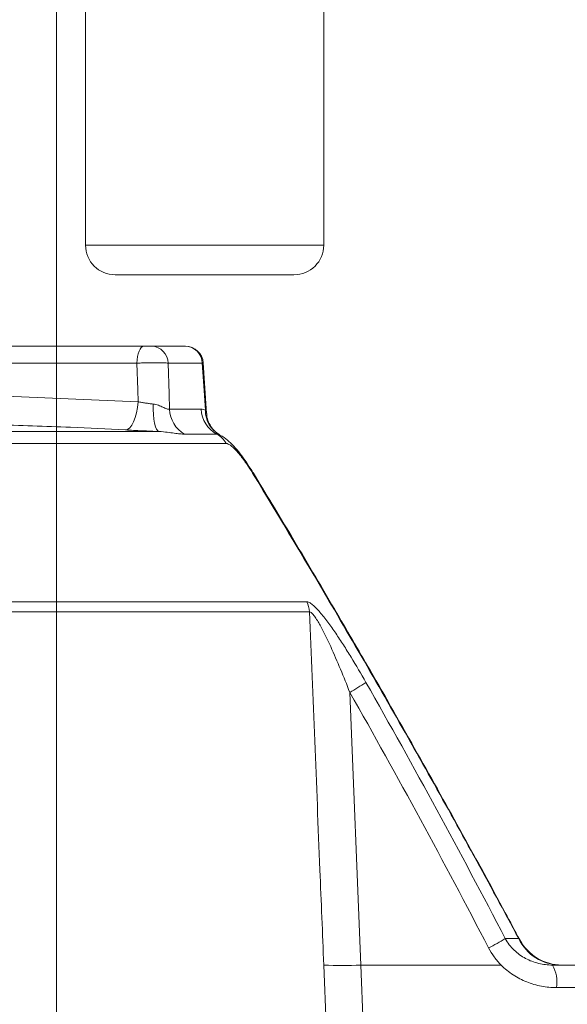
# Model space of a CAD drawing. Header units: millimetres. Extents: x 0 to 8410, y 0 to 5940.
# Tile 151 of 256: x 5288 to 5380, y 1414 to 1580. Entities that reach past the tile are written whole.
import ezdxf

# ---------------------------------------------------------------- set-up
doc = ezdxf.new("R2010")
doc.units = ezdxf.units.MM
doc.header["$LTSCALE"] = 10
doc.styles.add('SLDTEXTSTYLE0', font='TXT', dxfattribs={"width": 0.605})
doc.dimstyles.new('SLDDIMSTYLE0', dxfattribs={"dimtxt": 50, "dimasz": 50, "dimexe": 0, "dimexo": 0.0625, "dimgap": 12.5, "dimtad": 1, "dimtoh": 1, "dimdec": 1, "dimrnd": 1e-09, "dimzin": 12, "dimdsep": 46, "dimtxsty": 'SLDTEXTSTYLE0', "dimsah": 1, "dimcen": 0.09, "dimadec": 0, "dimazin": 0, "dimtfac": 1, "dimtofl": 0, "dimtmove": 0, "dimatfit": 3, "dimfxl": 1, "dimfrac": 2, "dimtolj": 1, "dimtzin": 12, "dimarcsym": 0})

# ---------------------------------------------------------------- blocks, each defined once
blk = doc.blocks.new('*D28')
at = {"color": 7, "linetype": 'Continuous', "lineweight": 0}
for p, q in [((5294.64, 1878.04), (5294.64, 1115.9)), ((5119.64, 1250.9), (5119.64, 1115.9)), ((5294.64, 1130.9), (5119.64, 1130.9))]:
    blk.add_line(p, q, dxfattribs=at)
for points in [[(5119.64, 1130.9), (5169.64, 1123.4), (5169.64, 1138.4)], [(5294.64, 1130.9), (5244.64, 1138.4), (5244.64, 1123.4)]]:
    blk.add_solid(points, dxfattribs=at)
at = {"color": 7, "linetype": 'Continuous', "lineweight": 0, "insert": (5149.85, 1195.36), "char_height": 50, "attachment_point": 1, "style": 'SLDTEXTSTYLE0'}
blk.add_mtext('175', dxfattribs=at)
blk = doc.blocks.new('*D33')
at = {"color": 7, "linetype": 'Continuous', "lineweight": 0}
for p, q in [((5294.64, 1878.04), (4568.99, 1878.04)), ((4583.99, 1878.04), (4583.99, 1383.04)), ((4955.74, 1383.04), (4568.99, 1383.04))]:
    blk.add_line(p, q, dxfattribs=at)
for points in [[(4583.99, 1878.04), (4576.49, 1828.04), (4591.49, 1828.04)], [(4583.99, 1383.04), (4591.49, 1433.04), (4576.49, 1433.04)]]:
    blk.add_solid(points, dxfattribs=at)
at = {"color": 7, "linetype": 'Continuous', "lineweight": 0, "insert": (4519.54, 1573.26), "char_height": 50, "attachment_point": 1, "rotation": 90, "style": 'SLDTEXTSTYLE0'}
blk.add_mtext('495', dxfattribs=at)
blk = doc.blocks.new('*D35')
at = {"color": 7, "linetype": 'Continuous', "lineweight": 0}
for p, q in [((5294.64, 3305.04), (4468.99, 3305.04)), ((4483.99, 3305.04), (4483.99, 1383.04)), ((4955.74, 1383.04), (4468.99, 1383.04))]:
    blk.add_line(p, q, dxfattribs=at)
for points in [[(4483.99, 3305.04), (4476.49, 3255.04), (4491.49, 3255.04)], [(4483.99, 1383.04), (4491.49, 1433.04), (4476.49, 1433.04)]]:
    blk.add_solid(points, dxfattribs=at)
at = {"color": 7, "linetype": 'Continuous', "lineweight": 0, "insert": (4419.54, 2267.66), "char_height": 50, "attachment_point": 1, "rotation": 90, "style": 'SLDTEXTSTYLE0'}
blk.add_mtext('1922', dxfattribs=at)

msp = doc.modelspace()

# ---------------------------------------------------------------- linework, layer by layer
at = {"color": 7, "linetype": 'Continuous', "lineweight": 0}
for p, q in [((5339.533402, 1542.044759), (5339.533402, 1622.596055)), ((5299.53341, 1604.786918), (5299.53341, 1542.044759)), ((5319.533406, 1537.044764), (5304.533405, 1537.044764)), ((5334.533406, 1537.044764), (5319.533406, 1537.044764)), ((5278.896017, 1525.044769), (5309.31109, 1525.044769)), ((5310.622899, 1525.044769), (5316.26497, 1525.044769)), ((5319.824515, 1513.754949), (5319.267852, 1522.239357)), ((5319.82526, 1513.743401), (5319.267852, 1522.239328)), ((5341.367362, 1480.809458), (5341.365216, 1480.814569)), ((5372.267229, 1425.495025), (5372.456772, 1425.26824)), ((5377.935959, 1421.044763), (5381.74401, 1421.044763))]:
    msp.add_line(p, q, dxfattribs=at)
at = {"color": 8, "linetype": 'Continuous', "lineweight": 0}
for p, q in [((5299.53341, 1542.044759), (5319.533406, 1542.044759)), ((5319.533406, 1542.044759), (5339.533402, 1542.044759)), ((5308.164624, 1522.201777), (5282.089842, 1522.201777)), ((5319.136305, 1522.201777), (5313.411845, 1522.201777)), ((5282.492144, 1516.799197), (5308.354674, 1515.702486)), ((5313.635258, 1514.458448), (5318.958757, 1514.458448)), ((5319.65719, 1514.274776), (5319.824843, 1513.751567)), ((5287.097735, 1510.703907), (5311.888559, 1510.703907)), ((5321.55296, 1510.269582), (5316.16017, 1510.269582)), ((5323.12317, 1508.705899), (5047.359122, 1508.705899)), ((5054.460181, 1482.108176), (5336.671499, 1482.108176)), ((5337.136878, 1480.391681), (5054.320408, 1480.391681)), ((5343.902288, 1466.873154), (5345.73981, 1421.044763)), ((5370.003743, 1425.495025), (5372.267229, 1425.495025)), ((5339.940635, 1411.044765), (5339.537693, 1421.044763)), ((5345.73981, 1421.044763), (5346.139474, 1411.044765)), ((5345.73981, 1421.044763), (5369.320242, 1421.044763)), ((5382.43763, 1417.254109), (5378.629578, 1417.254109))]:
    msp.add_line(p, q, dxfattribs=at)
at = {"color": 8, "linetype": 'Continuous', "lineweight": 0, "flags": 128}
for points in [[(5309.31109, 1525.044769), (5309.094502, 1524.990887), (5308.885677, 1524.831191), (5308.69214, 1524.571419), (5308.520837, 1524.220884), (5308.377905, 1523.792193), (5308.2685, 1523.300737), (5308.196543, 1522.764176), (5308.164624, 1522.201777)], [(5308.354674, 1515.702486), (5308.296693, 1517.68741), (5308.164624, 1522.201777)], [(5313.411845, 1522.201777), (5313.560067, 1517.067507), (5313.635258, 1514.458448)], [(5319.65719, 1514.274776), (5319.388149, 1518.370792), (5319.136305, 1522.201777)], [(5306.223987, 1510.969967), (5306.590883, 1511.060611), (5306.952504, 1511.327103), (5307.295902, 1511.759863), (5307.608737, 1512.343407), (5307.879789, 1513.056785), (5308.099372, 1513.874412), (5308.259575, 1514.766976), (5308.354674, 1515.702486)], [(5311.888559, 1510.703907), (5311.670406, 1510.815934), (5311.467392, 1511.091367), (5311.286343, 1511.520967), (5311.133278, 1512.090355), (5311.013354, 1512.780488), (5310.930563, 1513.568253), (5310.887692, 1514.427275), (5310.886158, 1515.328825)], [(5327.656088, 1503.812373), (5327.65588, 1503.803998), (5327.583654, 1503.72164)], [(5341.367198, 1480.810024), (5341.368003, 1480.805785), (5341.31412, 1480.71605)]]:
    msp.add_lwpolyline(points, dxfattribs=at)
at = {"color": 7, "linetype": 'Continuous', "lineweight": 0}
for centre, radius, start, end in [((5304.533405, 1542.044765), 5, 180, 270), ((5334.533405, 1542.044765), 5, 270, 0), ((5316.306556, 1522.044759), 3.000011, 3.78047846, 90.00022477), ((5379.510035, 1429.044737), 7.999974, 208.02609219, 269.99888136), ((5379.510014, 1429.044693), 7.99993, 208.07893235, 269.99198899)]:
    msp.add_arc(centre, radius, start, end, dxfattribs=at)
at = {"color": 8, "linetype": 'Continuous', "lineweight": 0}
for centre, radius, start, end in [((5310.522952, 1522.157263), 2.889236, 0.88277849, 88.01758524), ((5316.20569, 1522.113422), 2.931947, 1.72688258, 88.84146576), ((5318.664519, 1514.634523), 5.032343, 182.00511794, 240.15530423), ((5323.971412, 1514.665092), 5.016912, 182.36064665, 241.1799787), ((5324.355577, 1514.24267), 4.698497, 179.60847955, 241.42882223), ((5319.697008, 1506.835661), 3.90338, 28.62880044, 61.6098499), ((5332.990826, 1480.188933), 4.151006, 2.79962299, 27.53924993), ((5328.483079, 1494.744632), 31.852335, 298.95248129, 304.68759342), ((5350.733503, 1456.596848), 36.587779, 296.7665767, 301.78175725), ((5379.336034, 1428.883822), 7.839129, 205.61314228, 269.75806015), ((5342.638751, 1486.490398), 65.519063, 267.28714133, 272.71285867), ((5372.741615, 1418.135508), 5.953569, 351.48632332, 29.25237361)]:
    msp.add_arc(centre, radius, start, end, dxfattribs=at)
at = {"color": 7, "linetype": 'Continuous', "lineweight": 0}
for points, knots in [([(5309.311097, 1525.044765), (5309.434414, 1525.044765), (5309.567297, 1525.044765), (5309.830488, 1525.044765), (5309.963298, 1525.044765), (5310.205734, 1525.044765), (5310.317138, 1525.044765), (5310.501588, 1525.044765), (5310.574157, 1525.044765), (5310.622904, 1525.044765)], [0, 0, 0, 0, 0.25, 0.25, 0.5, 0.5, 0.75, 0.75, 1, 1, 1, 1]), ([(5322.099475, 1510.127813), (5322.034747, 1510.161207), (5321.841697, 1510.260802), (5321.304301, 1510.658033), (5320.67657, 1511.344799), (5320.157408, 1512.298188), (5319.879525, 1513.14666), (5319.884158, 1513.641659), (5319.885222, 1513.755292)], [0, 0, 0, 0, 0.0868278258, 0.2589586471, 0.4668671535, 0.6947029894, 0.9299156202, 1, 1, 1, 1]), ([(5311.888558, 1510.703906), (5311.422265, 1510.723381), (5310.941002, 1510.744159), (5309.985563, 1510.786659), (5309.507224, 1510.808551), (5308.549306, 1510.853582), (5308.067171, 1510.876855), (5307.129909, 1510.923287), (5306.671661, 1510.946586), (5306.223981, 1510.969965)], [0, 0, 0, 0, 0.25, 0.25, 0.5, 0.5, 0.75, 0.75, 1, 1, 1, 1]), ([(5327.647669, 1503.807374), (5327.445265, 1504.141874), (5326.92738, 1504.99775), (5326.027433, 1506.292414), (5324.974762, 1507.654235), (5323.914002, 1508.793988), (5322.995895, 1509.605574), (5322.340373, 1509.97322), (5322.107134, 1510.104031)], [0, 0, 0, 0, 0.124005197, 0.3172884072, 0.5126675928, 0.7155392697, 0.8987869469, 1, 1, 1, 1]), ([(5341.370864, 1480.812259), (5338.940568, 1484.955607), (5334.427208, 1492.650318), (5329.792311, 1500.285585), (5327.653153, 1503.809512)], [0, 0, 0, 0, 0.538467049, 1, 1, 1, 1]), ([(5372.445119, 1425.262206), (5371.632671, 1426.790303), (5368.482074, 1432.716119), (5362.771839, 1443.156996), (5355.213063, 1456.740956), (5348.053814, 1469.348273), (5343.346126, 1477.403081), (5341.35559, 1480.808869)], [0, 0, 0, 0, 0.081930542, 0.3177189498, 0.5615999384, 0.8146327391, 1, 1, 1, 1])]:
    msp.add_open_spline(points, degree=3, knots=knots, dxfattribs=at)
at = {"color": 8, "linetype": 'Continuous', "lineweight": 0}
for points, knots in [([(5313.411849, 1522.201772), (5313.313961, 1522.212414), (5313.193143, 1522.221839), (5312.907506, 1522.238356), (5312.740474, 1522.245505), (5312.371227, 1522.256947), (5312.169965, 1522.261265), (5311.734362, 1522.267111), (5311.49866, 1522.268604), (5311.014012, 1522.268615), (5310.762784, 1522.267179), (5310.241982, 1522.261338), (5309.977897, 1522.256978), (5309.451889, 1522.245626), (5309.186314, 1522.238546), (5308.664826, 1522.221892), (5308.411148, 1522.212414), (5308.16462, 1522.201772)], [0, 0, 0, 0, 0.125, 0.125, 0.25, 0.25, 0.375, 0.375, 0.5, 0.5, 0.625, 0.625, 0.75, 0.75, 0.875, 0.875, 1, 1, 1, 1]), ([(5319.271965, 1522.239328), (5319.28147, 1522.238025), (5319.337147, 1522.230392), (5319.227354, 1522.214749), (5319.136305, 1522.201777)], [0, 0, 0, 0, 0.170719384, 1, 1, 1, 1]), ([(5308.354671, 1515.702484), (5308.553443, 1515.665042), (5308.757167, 1515.628855), (5309.174456, 1515.558985), (5309.389438, 1515.525113), (5309.81748, 1515.461843), (5310.031607, 1515.43224), (5310.460082, 1515.377174), (5310.676373, 1515.351518), (5310.886165, 1515.328827)], [0, 0, 0, 0, 0.25, 0.25, 0.5, 0.5, 0.75, 0.75, 1, 1, 1, 1]), ([(5310.886165, 1515.328827), (5311.202728, 1515.294586), (5311.493763, 1515.214163), (5312.042478, 1515.0204), (5312.300743, 1514.905205), (5312.651278, 1514.746685), (5312.762711, 1514.695876), (5312.975135, 1514.603966), (5313.076984, 1514.562571), (5313.264898, 1514.49762), (5313.35079, 1514.47407), (5313.50608, 1514.448999), (5313.575792, 1514.44766), (5313.635259, 1514.458448)], [0, 0, 0, 0, 0.25, 0.25, 0.5, 0.5, 0.625, 0.625, 0.75, 0.75, 0.875, 0.875, 1, 1, 1, 1]), ([(5306.223987, 1510.969967), (5303.151078, 1511.130908), (5295.840448, 1511.513796), (5288.520566, 1511.731656), (5284.277482, 1511.857942)], [0, 0, 0, 0, 0.420334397, 1, 1, 1, 1]), ([(5316.160167, 1510.269578), (5315.929232, 1510.269578), (5315.669545, 1510.284964), (5315.089843, 1510.342567), (5314.769869, 1510.38486), (5314.069259, 1510.482847), (5313.686035, 1510.53912), (5312.84776, 1510.641001), (5312.395642, 1510.68778), (5311.888558, 1510.703906)], [0, 0, 0, 0, 0.25, 0.25, 0.5, 0.5, 0.75, 0.75, 1, 1, 1, 1]), ([(5327.583658, 1503.721638), (5327.188695, 1504.371431), (5326.77592, 1505.002508), (5326.155552, 1505.877252), (5325.947218, 1506.158811), (5325.530132, 1506.695526), (5325.325138, 1506.945899), (5324.922346, 1507.408811), (5324.722822, 1507.623011), (5324.341445, 1507.998691), (5324.159851, 1508.160296), (5323.901953, 1508.360325), (5323.817977, 1508.420161), (5323.657791, 1508.522949), (5323.581599, 1508.56597), (5323.364712, 1508.669895), (5323.235584, 1508.705904), (5323.12317, 1508.705904)], [0, 0, 0, 0, 0.25, 0.25, 0.375, 0.375, 0.5, 0.5, 0.625, 0.625, 0.75, 0.75, 0.8125, 0.8125, 0.875, 0.875, 1, 1, 1, 1]), ([(5336.671494, 1482.108178), (5336.798932, 1482.108178), (5336.946004, 1482.063309), (5337.276041, 1481.891648), (5337.460849, 1481.762855), (5337.845894, 1481.444993), (5338.047696, 1481.255552), (5338.466307, 1480.827421), (5338.682666, 1480.588914), (5339.331996, 1479.834378), (5339.771858, 1479.273469), (5340.438578, 1478.375305), (5340.660955, 1478.067556), (5341.101991, 1477.443889), (5341.321328, 1477.127045), (5341.976384, 1476.163932), (5342.409178, 1475.505212), (5343.268848, 1474.162492), (5343.695868, 1473.478141), (5344.968605, 1471.395422), (5345.796866, 1469.983168), (5346.610286, 1468.553502)], [0, 0, 0, 0, 0.0625, 0.0625, 0.125, 0.125, 0.1875, 0.1875, 0.25, 0.25, 0.375, 0.375, 0.4375, 0.4375, 0.5, 0.5, 0.625, 0.625, 0.75, 0.75, 1, 1, 1, 1]), ([(5343.902281, 1466.873152), (5343.394267, 1468.174714), (5342.875259, 1469.469438), (5341.806953, 1472.040021), (5341.259884, 1473.311864), (5340.41098, 1475.174989), (5340.12308, 1475.788881), (5339.679904, 1476.693329), (5339.529904, 1476.992714), (5339.228166, 1477.577716), (5339.076179, 1477.863926), (5338.769161, 1478.419306), (5338.614152, 1478.688594), (5338.299607, 1479.201923), (5338.140189, 1479.445503), (5337.906538, 1479.764567), (5337.829238, 1479.86369), (5337.676141, 1480.043244), (5337.59951, 1480.124417), (5337.453085, 1480.257131), (5337.38341, 1480.308809), (5337.252344, 1480.377752), (5337.191177, 1480.394496), (5337.136881, 1480.391683)], [0, 0, 0, 0, 0.25, 0.25, 0.5, 0.5, 0.625, 0.625, 0.6875, 0.6875, 0.75, 0.75, 0.8125, 0.8125, 0.875, 0.875, 0.90625, 0.90625, 0.9375, 0.9375, 0.96875, 0.96875, 1, 1, 1, 1]), ([(5339.537692, 1421.044765), (5339.323063, 1426.368349), (5339.108238, 1431.691928), (5338.893218, 1437.015502), (5338.309226, 1451.47427), (5337.72379, 1465.932997), (5337.136881, 1480.391683)], [0, 0, 0, 0, 0.016000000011, 0.016000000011, 0.016000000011, 0.059455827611, 0.059455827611, 0.059455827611, 0.059455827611]), ([(5372.267229, 1425.495023), (5367.306787, 1434.75954), (5362.243786, 1443.998662), (5351.921611, 1462.413234), (5346.665154, 1471.58384), (5341.314126, 1480.716051)], [0, 0, 0, 0, 0.5, 0.5, 1, 1, 1, 1]), ([(5370.00375, 1425.495023), (5370.199868, 1425.130042), (5370.425796, 1424.782904), (5370.920098, 1424.137999), (5371.189528, 1423.837974), (5371.769632, 1423.279399), (5372.0831, 1423.019097), (5372.733401, 1422.551139), (5373.070409, 1422.342552), (5373.766078, 1421.971656), (5374.124752, 1421.809377), (5374.863142, 1421.529712), (5375.242398, 1421.412925), (5376.381776, 1421.136212), (5377.15308, 1421.044765), (5377.93595, 1421.044765)], [0, 0, 0, 0, 0.125, 0.125, 0.25, 0.25, 0.375, 0.375, 0.5, 0.5, 0.625, 0.625, 0.75, 0.75, 1, 1, 1, 1]), ([(5369.320235, 1421.044765), (5368.90121, 1421.466937), (5368.514693, 1421.917905), (5367.809175, 1422.879651), (5367.488927, 1423.393308), (5367.211062, 1423.929497)], [0, 0, 0, 0, 0.5, 0.5, 1, 1, 1, 1]), ([(5378.629579, 1417.254108), (5377.766766, 1417.254109), (5376.916601, 1417.335142), (5375.659861, 1417.575274), (5375.244056, 1417.675232), (5374.418876, 1417.916344), (5374.007542, 1418.058434), (5372.808192, 1418.54), (5372.048761, 1418.934973), (5370.971435, 1419.641303), (5370.622706, 1419.895866), (5369.947363, 1420.445725), (5369.624632, 1420.738081), (5369.320235, 1421.044765)], [0, 0, 0, 0, 0.25, 0.25, 0.375, 0.375, 0.5, 0.5, 0.75, 0.75, 0.875, 0.875, 1, 1, 1, 1])]:
    msp.add_open_spline(points, degree=3, knots=knots, dxfattribs=at)
for points in [[(5318.95876, 1514.458448), (5319.193833, 1514.458448), (5319.427398, 1514.397099), (5319.657193, 1514.27478)], [(5322.108524, 1510.116334), (5321.913459, 1510.218041), (5321.727227, 1510.269578), (5321.552955, 1510.269578)], [(5341.314126, 1480.716051), (5336.80232, 1488.416024), (5332.225534, 1496.084808), (5327.583658, 1503.721638)], [(5346.610286, 1468.553502), (5354.687512, 1454.356986), (5362.481597, 1439.998621), (5370.00375, 1425.495023)], [(5367.211062, 1423.929497), (5359.714823, 1438.394808), (5351.950254, 1452.712131), (5343.902281, 1466.873152)]]:
    msp.add_open_spline(points, degree=3, dxfattribs=at)

# ---------------------------------------------------------------- dimensions: what is measured, and where the dimension line sits
at = {"color": 7, "linetype": 'Continuous', "lineweight": 0}
for base, p1, picture, middle in [((4483.989117, 1383.044765), (5294.640959, 3305.044765), '*D35', (4483.989117, 2344.044765)), ((4583.989117, 1383.044765), (5294.640959, 1878.044765), '*D33', (4583.989117, 1630.544765))]:
    dim = msp.add_linear_dim(base=base, p1=p1, p2=(4955.741815, 1383.044765), angle=90, dimstyle='SLDDIMSTYLE0', dxfattribs=at)
    dim.commit()
    dim.dimension.update_dxf_attribs({"geometry": picture, "text_midpoint": middle, "dimtype": 160})
dim = msp.add_linear_dim(base=(5119.640959, 1130.904646), p1=(5294.640959, 1878.044765), p2=(5119.640959, 1250.904646), dimstyle='SLDDIMSTYLE0', dxfattribs=at)
dim.commit()
dim.dimension.update_dxf_attribs({"geometry": '*D28', "text_midpoint": (5207.140959, 1130.904646), "dimtype": 160})

doc.saveas('drawing.dxf')
